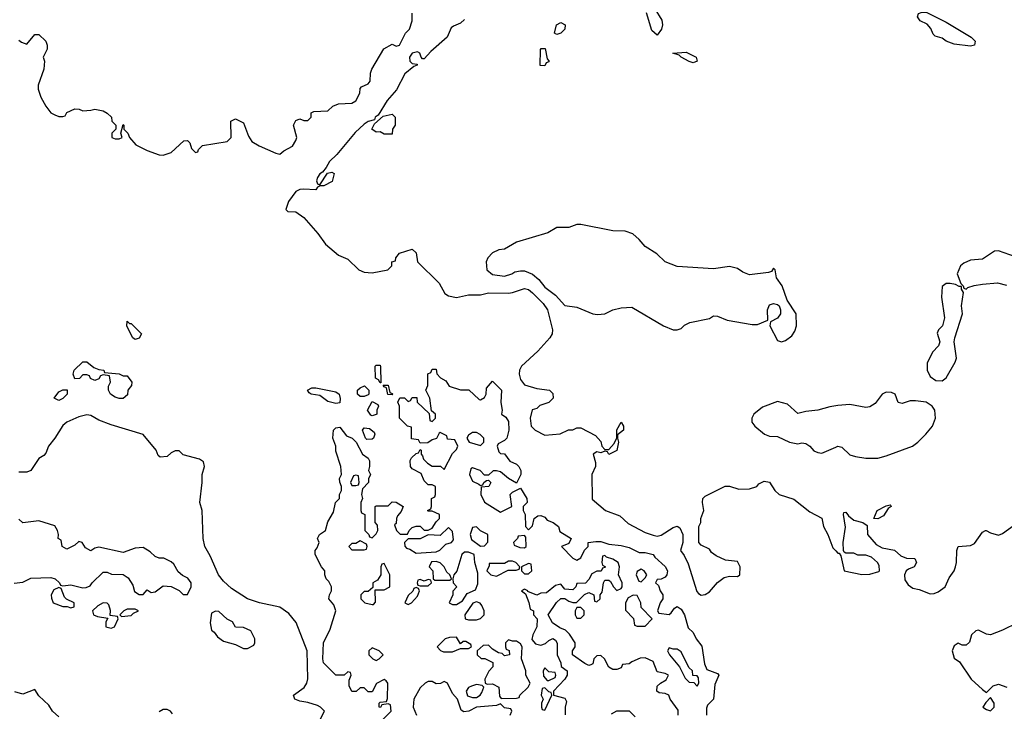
# Model space of a CAD drawing. Header units: inches. Extents: x 2710684 to 2828758, y 857022 to 965663.
# Tile 220 of 256: x 2735935 to 2740839, y 953629 to 957076. Entities that reach past the tile are written whole.
import ezdxf

# ---------------------------------------------------------------- set-up
doc = ezdxf.new("R2010")
doc.units = ezdxf.units.IN
doc.header["$MEASUREMENT"] = 0
doc.layers.add('C7935', color=7, linetype='Continuous')
doc.layers.add('C7945', color=7, linetype='Continuous')

msp = doc.modelspace()

# ---------------------------------------------------------------- linework, layer by layer
at = {"layer": 'C7935', "color": 4}
for points, elevation in [([(2735930, 956974), (2735943.6, 956963.6), (2735970, 956954), (2736010, 957002), (2736030, 957002), (2736064.7, 956970), (2736072, 956950), (2736072, 956930), (2736052, 956890), (2736058, 956870), (2736056, 956830), (2736027.3, 956750), (2736027.3, 956730), (2736040.7, 956690), (2736065.2, 956645.2), (2736090, 956612), (2736110, 956602), (2736130, 956594), (2736150, 956594), (2736162, 956598), (2736170, 956614), (2736210, 956631.3), (2736231.1, 956631.1), (2736250, 956622), (2736290, 956624.7), (2736310, 956631), (2736350, 956622), (2736371.1, 956611.1), (2736392, 956590), (2736394, 956570), (2736414, 956550), (2736414, 956530), (2736394, 956510), (2736394, 956490), (2736410, 956482), (2736430, 956482), (2736446, 956490), (2736438, 956510), (2736450, 956554), (2736454, 956550), (2736454, 956530), (2736474, 956510), (2736482, 956490), (2736513.2, 956453.2), (2736570, 956424), (2736630, 956402.8), (2736650, 956401), (2736690, 956414.8), (2736752, 956472), (2736770, 956474), (2736782, 956462), (2736790, 956434), (2736810, 956414), (2736822, 956418), (2736826, 956430), (2736846, 956450), (2736968, 956470), (2736988.7, 956490), (2736986, 956570), (2737010, 956582), (2737050, 956562), (2737075.3, 956495.3), (2737091.3, 956470), (2737128.2, 956448.2), (2737210, 956411), (2737230, 956406), (2737250, 956422), (2737294.6, 956445.4), (2737310, 956474), (2737315.3, 956490), (2737298, 956550), (2737310, 956574), (2737330, 956582), (2737350, 956574), (2737370, 956574), (2737386, 956590), (2737387.3, 956612.7), (2737400.4, 956619.6), (2737470, 956622), (2737494.6, 956645.4), (2737523.1, 956656.9), (2737590, 956661), (2737610, 956672), (2737628.7, 956710), (2737630, 956734), (2737638, 956742), (2737670, 956756), (2737681.2, 956770), (2737682, 956810), (2737688.7, 956830), (2737749.1, 956930.9), (2737790, 956954), (2737810, 956944.7), (2737826, 956950), (2737857.2, 957010), (2737876, 957030), (2737889.3, 957070), (2737889.2, 957109.2)], 8), ([(2739098.8, 957130), (2739133.7, 957073.7), (2739137, 957050), (2739131.5, 957028.5), (2739110, 956999.3), (2739083.3, 957023.3), (2739057.2, 957110)], 8), ([(2738150, 957076.9), (2738130, 957059.1), (2738095.3, 957044.7), (2738084.4, 957035.6), (2738064.6, 956990), (2737982.7, 956917.2), (2737950, 956882), (2737941.5, 956881.5), (2737934, 956890), (2737928.7, 956910), (2737916.2, 956916.2), (2737890, 956909.2), (2737876.3, 956890), (2737878.8, 956870), (2737890, 956858.8), (2737915.3, 956855.3), (2737914.8, 956850), (2737897.3, 956842.7), (2737853.9, 956806.1), (2737812.4, 956727.6), (2737765.9, 956674.1), (2737719.8, 956600.2), (2737706, 956590), (2737702, 956578), (2737670, 956568.7), (2737650, 956556), (2737605.9, 956514.1), (2737514.7, 956405.3), (2737478, 956370), (2737461, 956339), (2737443.5, 956316.5), (2737430, 956308), (2737418, 956290), (2737414, 956274), (2737418, 956258), (2737430, 956254), (2737468, 956312), (2737490, 956316), (2737502, 956310), (2737491, 956270), (2737450, 956249), (2737431.6, 956248.4), (2737418, 956242), (2737410, 956228), (2737348.1, 956231.9), (2737330, 956229.3), (2737310, 956219.3), (2737274.4, 956170), (2737260.7, 956130), (2737270, 956120.7), (2737310, 956118), (2737350.3, 956090.3), (2737420.4, 956010), (2737458.2, 955958.2), (2737522.9, 955902.9), (2737570, 955882), (2737624.9, 955830), (2737650, 955818.4), (2737690, 955814.9), (2737768, 955830), (2737788, 955850), (2737788, 955870), (2737806, 955874), (2737808, 955890), (2737827.2, 955912.8), (2737890, 955932), (2737910, 955914), (2737916, 955870), (2738023.8, 955763.8), (2738052, 955712), (2738070, 955700.4), (2738110, 955691.8), (2738170, 955704.6), (2738230, 955704.6), (2738270, 955714.6), (2738370, 955713.7), (2738390, 955715.8), (2738450, 955735.8), (2738470, 955732.2), (2738490, 955714.9), (2738542, 955662), (2738563.7, 955630), (2738588, 955530), (2738587.3, 955510), (2738576, 955490), (2738515.6, 955424.4), (2738434, 955350), (2738423.7, 955330), (2738422.4, 955310), (2738430, 955282.8), (2738450, 955256.3), (2738510, 955237.3), (2738574, 955230), (2738590, 955214), (2738592, 955190), (2738571, 955169), (2738526.4, 955153.6), (2738510, 955138), (2738487.5, 955132.5), (2738478, 955090), (2738482, 955050), (2738502, 955030), (2738550, 955006), (2738627.3, 955012.7), (2738668.4, 955031.6), (2738690, 955032), (2738710, 955042), (2738730, 955042), (2738803.6, 955003.6), (2738830, 954974), (2738834, 954950), (2738850, 954934), (2738870, 954934), (2738896.4, 954963.6), (2738908.4, 954991.6), (2738908.4, 955031.6), (2738931.1, 955071.1), (2738942, 955050), (2738942, 955030), (2738912.7, 955007.3), (2738912, 954990), (2738918, 954970), (2738910, 954928.7), (2738870, 954908.7), (2738862, 954922), (2738850, 954926), (2738830, 954918), (2738810, 954922), (2738792, 954910), (2738802.8, 954870), (2738802.8, 954850), (2738784, 954810), (2738786.8, 954686.8), (2738852, 954630), (2738924.1, 954604.1), (2738966, 954566), (2739050, 954520.7), (2739090, 954507.3), (2739110, 954502.8), (2739130, 954507.3), (2739190, 954544.7), (2739210, 954551.3), (2739223.6, 954543.6), (2739238, 954510), (2739238, 954470), (2739226, 954430), (2739244.9, 954404.9), (2739263.8, 954363.8), (2739306.9, 954226.9), (2739315.5, 954215.5), (2739330, 954207.3), (2739350, 954210.7), (2739370, 954224), (2739410, 954271), (2739443.7, 954296.3), (2739470, 954302.8), (2739510, 954301), (2739522, 954310), (2739524, 954350), (2739510, 954375.3), (2739450, 954382), (2739404.7, 954404.7), (2739381.2, 954421.2), (2739370, 954438), (2739330, 954458), (2739318, 954470), (2739318, 954550), (2739328, 954570), (2739328, 954590), (2739342, 954630), (2739335.3, 954670), (2739338, 954690), (2739350, 954702), (2739448.9, 954751.1), (2739471.1, 954751.1), (2739516.9, 954736.9), (2739570, 954738.8), (2739606, 954750), (2739616.4, 954763.6), (2739643.1, 954776.9), (2739670, 954772), (2739696, 954730), (2739718, 954710), (2739790, 954686.8), (2739870, 954622.8), (2739930, 954591.3), (2739938.7, 954550), (2739959.5, 954510), (2739984.4, 954444.4), (2740000, 954428.3)], 8), ([(2737746, 953590), (2737786, 953630), (2737782, 953662), (2737770, 953666), (2737738, 953662), (2737732.7, 953647.3), (2737726, 953650), (2737726, 953670), (2737730, 953674), (2737762, 953678), (2737767.3, 953692.7), (2737768, 953770), (2737760.4, 953780.4), (2737750, 953788), (2737711.6, 953768.4), (2737690, 953726), (2737670, 953726), (2737650, 953746), (2737630, 953746), (2737611.6, 953728.4), (2737590, 953728), (2737576.4, 953756.4), (2737576.4, 953783.6), (2737586, 953810), (2737582, 953822), (2737570, 953826), (2737551.6, 953808.4), (2737510, 953808.7), (2737449, 953870), (2737445.2, 953890), (2737449, 953970), (2737482, 954038), (2737509.2, 954130), (2737499.3, 954159.3), (2737475.3, 954190), (2737478, 954210), (2737488, 954230), (2737488, 954250), (2737475.3, 954275.3), (2737462, 954290), (2737455.3, 954310), (2737455.3, 954330), (2737439, 954350), (2737406, 954410), (2737406, 954430), (2737416.4, 954443.6), (2737426, 954470), (2737418, 954490), (2737428, 954510), (2737458, 954530), (2737470, 954574), (2737498, 954622), (2737508, 954670), (2737528, 954690), (2737528.7, 954710), (2737538, 954730), (2737538, 954750), (2737528.9, 954771.1), (2737528.7, 954790), (2737538, 954810), (2737535.3, 954850), (2737510, 954926), (2737509, 954950), (2737495.3, 954990), (2737498, 955030), (2737510, 955042), (2737530, 955044.7), (2737562, 955002), (2737590.5, 954990.5), (2737610.8, 954970.8), (2737642, 954910), (2737671.1, 954891.1), (2737676.9, 954876.9), (2737678, 954850), (2737672, 954830), (2737682, 954810), (2737672.7, 954787.3), (2737672, 954770), (2737642, 954738), (2737638, 954710), (2737642, 954690), (2737634, 954670), (2737634, 954630), (2737638, 954618), (2737654, 954610), (2737654, 954530), (2737674, 954510), (2737678, 954498), (2737690, 954494), (2737710, 954514), (2737718, 954530), (2737716.4, 954556.4), (2737706, 954570), (2737706, 954650), (2737710, 954654), (2737770, 954654), (2737790, 954674), (2737810, 954671.3), (2737844.7, 954650), (2737835.3, 954624.7), (2737816.9, 954603.1), (2737811.3, 954590), (2737810, 954566), (2737802, 954558), (2737811.1, 954531.1), (2737830, 954512), (2737867.3, 954512.7), (2737875.3, 954530), (2737890, 954544.7), (2737910, 954551.3), (2737930, 954551.3), (2737950, 954532), (2737970, 954532), (2737990, 954542), (2738010, 954574), (2738026, 954590), (2738026, 954610), (2737990, 954626), (2737970, 954626), (2737966, 954630), (2737982, 954638), (2737986, 954650), (2737986, 954690), (2738002, 954698), (2738006, 954710), (2738006, 954750), (2737990, 954758), (2737970, 954758), (2737950, 954778), (2737934.6, 954814.6), (2737890, 954838), (2737882, 954850), (2737880.4, 954879.6), (2737887.3, 954892.7), (2737910, 954914), (2737922, 954918), (2737930, 954934), (2737934, 954930), (2737934, 954910), (2737942, 954902), (2737946.4, 954886.4), (2737965.4, 954865.4), (2737990, 954851.3), (2738031.1, 954851.1), (2738050, 954834), (2738090, 954914), (2738110, 954934), (2738118, 954950), (2738102, 954982), (2738066, 954986), (2738062, 955002), (2738030, 955018), (2738024.7, 955015.3), (2738011.3, 954988.7), (2737990, 954982), (2737967.3, 954967.3), (2737930, 954966), (2737922, 954982), (2737887.3, 954987.3), (2737886, 955046), (2737866, 955050), (2737826, 955090), (2737826, 955150), (2737818, 955170), (2737828, 955192), (2737851.6, 955191.6), (2737870, 955174), (2737882, 955178), (2737890, 955194), (2737912.7, 955192.7), (2737914, 955170), (2737974, 955114), (2737978, 955078), (2737990, 955074), (2738006, 955090), (2738006, 955110), (2737986, 955126), (2737978, 955190), (2737958, 955230), (2737967.3, 955252.7), (2737968, 955312), (2737982, 955318), (2737990, 955334), (2738010, 955334), (2738012, 955312), (2738031.6, 955291.6), (2738056.9, 955276.9), (2738074, 955250), (2738130, 955232), (2738171.6, 955231.6), (2738223.6, 955183.6), (2738230, 955182), (2738250, 955194), (2738258, 955210), (2738260.4, 955239.6), (2738290, 955274), (2738334, 955230), (2738332, 955168), (2738338, 955130), (2738334, 955110), (2738356, 955096), (2738370, 955074), (2738370.7, 955030), (2738361, 954990), (2738350, 954979), (2738318, 954962), (2738314, 954950), (2738322, 954922), (2738330, 954914), (2738350, 954912), (2738376, 954876), (2738410, 954861), (2738421, 954850), (2738430.8, 954830), (2738431, 954810), (2738410, 954766), (2738370, 954788.7), (2738330, 954822), (2738310, 954828), (2738292.7, 954827.3), (2738270, 954806), (2738250, 954806), (2738229.1, 954829.1), (2738190, 954842), (2738182, 954838), (2738174.8, 954810), (2738190, 954776), (2738222, 954762), (2738230, 954754), (2738242, 954758), (2738246, 954770), (2738260.4, 954779.6), (2738270, 954782), (2738282, 954770), (2738271, 954749), (2738234, 954746), (2738231.3, 954710), (2738250, 954672), (2738330, 954622), (2738386, 954650), (2738378, 954710), (2738390, 954722), (2738430, 954742), (2738461, 954690), (2738462, 954670), (2738442, 954650), (2738442, 954630), (2738452, 954610), (2738454, 954550), (2738470, 954534), (2738490, 954554), (2738498, 954590), (2738516.4, 954603.6), (2738530, 954604.7), (2738550, 954596), (2738562.5, 954582.5), (2738592, 954570), (2738618, 954550), (2738624.7, 954524.7), (2738682, 954490), (2738670, 954466), (2738634, 954450), (2738690, 954392), (2738710, 954382), (2738730, 954394), (2738748.4, 954431.6), (2738766, 954450), (2738766, 954470), (2738804, 954476), (2738830, 954476), (2738870, 954462), (2738930, 954456), (2738970, 954446), (2739020.7, 954420.7), (2739050, 954420.7), (2739090.3, 954410.3), (2739098, 954398), (2739150, 954351), (2739161, 954330), (2739158, 954310), (2739150, 954298), (2739130, 954288), (2739110, 954286), (2739102, 954270), (2739116, 954256), (2739124.7, 954230), (2739138, 954210), (2739138, 954190), (2739124.7, 954170), (2739112, 954130), (2739118, 954118), (2739170, 954112), (2739180.4, 954119.6), (2739196.4, 954143.6), (2739210, 954152), (2739230, 954138), (2739246, 954110), (2739264.7, 954044.7), (2739290, 954022), (2739304.7, 953990), (2739333, 953953), (2739346.4, 953866.4), (2739358, 953838), (2739410, 953818), (2739418, 953810), (2739398, 953762), (2739390.7, 953690), (2739361, 953659), (2739356, 953644), (2739356, 953610)], 4), ([(2740000, 955152.3), (2739970, 955147.3), (2739910.4, 955129.6), (2739850, 955123.7), (2739810, 955113.2), (2739759.7, 955159.7), (2739710, 955172.7), (2739634.4, 955145.6), (2739591.3, 955110), (2739581, 955090), (2739581, 955070), (2739596, 955050), (2739644.7, 955010), (2739670, 955000.7), (2739710, 954999.1), (2739770, 954970.4), (2739810, 954963), (2739830, 954967.3), (2739850, 954964), (2739870, 954950.4), (2739890, 954928), (2739910, 954918.4), (2739930, 954916.4), (2740000, 954946)], 12), ([(2737424.9, 953575.1), (2737452.7, 953630), (2737434, 953650), (2737418, 953658), (2737370, 953672.7), (2737330, 953679), (2737306, 953690), (2737298, 953710), (2737351.9, 953748.1), (2737365.2, 953770), (2737369.5, 953790.5), (2737366.3, 953930), (2737312.2, 954072.2), (2737276, 954116), (2737230, 954147.6), (2737129.8, 954169.7), (2737069.7, 954189.7), (2736990, 954240.7), (2736950, 954277), (2736925.6, 954310), (2736884.1, 954404.1), (2736857, 954450), (2736849.3, 954490), (2736843.7, 954630), (2736832.3, 954670), (2736844.5, 954770), (2736844.5, 954810), (2736855.1, 954850), (2736850, 954873.2), (2736830, 954885.2), (2736750, 954908), (2736730, 954928), (2736710, 954928), (2736690, 954918), (2736670, 954899), (2736635.3, 954895.3), (2736624.7, 954904.7), (2736615.3, 954930), (2736549.4, 955009.4), (2736390, 955057.6), (2736330, 955079.6), (2736290, 955102.9), (2736270, 955107), (2736230, 955097), (2736170, 955069.6), (2736150, 955054.5), (2736110.5, 954990), (2736078.4, 954950), (2736064.7, 954915.3), (2736055.6, 954904.4), (2736030, 954889), (2735990.4, 954829.6), (2735970, 954821.2), (2735930, 954821.2)], 8), ([(2735907.3, 954267.3), (2735950, 954272), (2735990, 954292), (2736090, 954296), (2736112, 954290), (2736134, 954270), (2736138, 954258), (2736150, 954254), (2736190, 954258.8), (2736250, 954244.7), (2736265.4, 954245.4), (2736285.2, 954254.8), (2736295.3, 954270), (2736350, 954322), (2736370, 954322), (2736392.7, 954312.7), (2736450, 954311), (2736474.8, 954294.8), (2736498, 954258), (2736506.8, 954226.8), (2736530, 954211.3), (2736550, 954212), (2736570, 954234), (2736590, 954222), (2736610, 954224.7), (2736650, 954254), (2736690, 954252), (2736730, 954232), (2736750, 954212), (2736770, 954212), (2736788.7, 954250), (2736788.7, 954270), (2736772.7, 954292.7), (2736745.2, 954305.2), (2736724, 954324), (2736702, 954362), (2736690, 954374), (2736652.5, 954392.5), (2736630, 954393.2), (2736610, 954401.2), (2736584.1, 954424.1), (2736550, 954445.2), (2736510, 954442.7), (2736450, 954421.2), (2736330, 954448), (2736310, 954442), (2736290, 954428.7), (2736263.1, 954443.1), (2736246, 954470), (2736230, 954475.3), (2736210, 954458), (2736170, 954438), (2736146, 954450), (2736142, 954482), (2736126, 954490), (2736128.7, 954510), (2736124, 954530), (2736110, 954554), (2736030, 954579), (2735950, 954568), (2735930, 954586)], 12), ([(2739215.3, 953610), (2739214, 953634), (2739175.3, 953690), (2739168.7, 953708.7), (2739150, 953718), (2739120.4, 953720.4), (2739108.9, 953728.9), (2739110, 953754), (2739126, 953770), (2739154.6, 953785.4), (2739166, 953810), (2739150, 953818), (2739110, 953826), (2739090, 953878), (2739050, 953895.3), (2739025.4, 953894.6), (2738983.6, 953876.4), (2738970, 953866), (2738938, 953862), (2738930, 953846), (2738910, 953838), (2738890, 953838), (2738868.9, 953848.9), (2738848, 953890), (2738830, 953908), (2738810, 953906), (2738794, 953890), (2738790, 953866), (2738779.6, 953860.4), (2738770, 953858), (2738750, 953868), (2738688, 953910), (2738688, 953930), (2738702, 953950), (2738702, 953970), (2738673.6, 954013.6), (2738653.6, 954033.6), (2738625.2, 954045.2), (2738588, 954070), (2738568, 954110), (2738609, 954171), (2738630, 954191.3), (2738650, 954192), (2738670, 954178), (2738690, 954171.3), (2738708.4, 954171.6), (2738748.9, 954211.1), (2738770, 954222), (2738794, 954210), (2738798, 954178), (2738810, 954174), (2738826, 954190), (2738826, 954210), (2738836.4, 954223.6), (2738842, 954270), (2738850, 954282), (2738870, 954282), (2738876.9, 954276.9), (2738892, 954250), (2738910, 954232), (2738930, 954242), (2738935.3, 954250), (2738935.3, 954270), (2738918, 954310), (2738922, 954350), (2738915.3, 954370), (2738890, 954388), (2738858, 954398), (2738850, 954406), (2738838, 954402), (2738834, 954370), (2738838, 954358), (2738852, 954350), (2738850, 954346), (2738838, 954342), (2738832, 954328), (2738810, 954328), (2738785.4, 954314.6), (2738770, 954286), (2738752.7, 954267.3), (2738710, 954266), (2738704.7, 954250), (2738690, 954235.3), (2738650, 954238), (2738630, 954262), (2738603.6, 954256.4), (2738559.6, 954220.4), (2738530, 954218), (2738510, 954208), (2738466, 954226), (2738466, 954230), (2738450, 954238), (2738434, 954230), (2738454, 954214), (2738471.6, 954171.6), (2738478, 954138), (2738494, 954130), (2738494, 954110), (2738512, 954090), (2738511.3, 954050), (2738491, 954010), (2738486.4, 953986.4), (2738504.9, 953964.9), (2738530, 953958.8), (2738553.2, 953966.8), (2738570, 953982), (2738590, 953992), (2738603.6, 953983.6), (2738611.6, 953968.4), (2738612, 953910), (2738631.1, 953871.1), (2738632, 953852), (2738662, 953830), (2738662, 953810), (2738650.9, 953789.1), (2738594, 953730), (2738594, 953710), (2738650, 953694), (2738658, 953678), (2738651.3, 953650), (2738652, 953612)], 4), ([(2738378, 953610), (2738386, 953630), (2738382, 953642), (2738350, 953646), (2738330, 953666), (2738310, 953658), (2738210, 953649.2), (2738172, 953630), (2738146.6, 953626.6), (2738134.6, 953634.6), (2738115.3, 953690), (2738090, 953718), (2738066, 953770), (2738050, 953778), (2738031.6, 953768.4), (2738010, 953766), (2737990, 953778), (2737970, 953778), (2737954, 953770), (2737930, 953746), (2737898, 953690), (2737894, 953650), (2737911.3, 953610)], 4), ([(2736130, 953602), (2736098, 953630), (2736080.4, 953660.4), (2736030, 953706), (2736010, 953738), (2735950, 953714), (2735910, 953726)], 12), ([(2736696.4, 953616.4), (2736686, 953630), (2736670, 953638), (2736650, 953638), (2736630, 953626)], 12), ([(2738883.1, 953616.9), (2738910, 953632), (2738970, 953632), (2739001, 953601)], 4)]:
    msp.add_lwpolyline(points, dxfattribs=dict(at, elevation=elevation))
for points, elevation in [([(2738610, 957002), (2738598, 957010), (2738609.1, 957050.9), (2738630, 957062), (2738651.3, 957050), (2738650.9, 957029.1), (2738630, 957008.7)], 8), ([(2738550, 956846), (2738528, 956848), (2738528.4, 956928.4), (2738532.7, 956932.7), (2738552.7, 956932.7), (2738562, 956882), (2738571.1, 956871.1), (2738570, 956866), (2738558, 956862)], 8), ([(2739290, 956860.9), (2739270, 956867.3), (2739229, 956890), (2739220.2, 956900.2), (2739188, 956910), (2739254, 956914), (2739304.7, 956890), (2739310, 956869)], 8), ([(2737750, 956506), (2737730, 956518), (2737710, 956515.3), (2737689, 956531), (2737702, 956558), (2737744.7, 956595.3), (2737790, 956604.7), (2737804.7, 956590), (2737804.7, 956550), (2737792, 956530), (2737790, 956506)], 8), ([(2738730, 956056.2), (2738710, 956055.1), (2738670, 956041.2), (2738610, 956041.2), (2738565.5, 956014.5), (2738410, 955967.3), (2738350, 955932.7), (2738322, 955930), (2738290, 955914.5), (2738266.8, 955890), (2738258, 955870), (2738262, 955830), (2738290, 955806), (2738350, 955798), (2738386, 955810), (2738400.4, 955819.6), (2738430, 955824.7), (2738450, 955824.7), (2738490, 955807.3), (2738521.3, 955781.3), (2738550, 955744), (2738603.1, 955703.1), (2738650, 955651.3), (2738710, 955642.8), (2738790, 955610.7), (2738812.5, 955607.5), (2738850, 955610.7), (2738889.6, 955630.4), (2738930, 955640.7), (2738983.6, 955643.6), (2739142, 955550), (2739190, 955531.3), (2739210, 955531.3), (2739230, 955538), (2739246.3, 955553.7), (2739272.7, 955567.3), (2739370, 955586.8), (2739390, 955601), (2739410, 955598.8), (2739458.4, 955578.4), (2739583.7, 955556.3), (2739610, 955557.3), (2739662, 955578), (2739659, 955630), (2739670, 955654.8), (2739690, 955661), (2739710, 955656), (2739718, 955650), (2739724.7, 955630), (2739724.7, 955610), (2739710, 955588.7), (2739674, 955570), (2739672, 955550), (2739710, 955478), (2739730, 955471.3), (2739750, 955478), (2739780.2, 955499.8), (2739796.5, 955523.5), (2739804, 955550), (2739802, 955610), (2739758, 955678), (2739733.2, 955750), (2739704, 955790), (2739698, 955830), (2739690, 955838), (2739678.8, 955821.2), (2739664.5, 955815.5), (2739570, 955805.2), (2739537.2, 955817.2), (2739510, 955836), (2739470, 955846.6), (2739390, 955835.3), (2739210, 955846), (2739150, 955869), (2739109.2, 955910), (2739050, 955946.6), (2739021.1, 955981.1), (2738988.4, 956008.4), (2738950, 956022.4), (2738890, 956024.7)], 12), ([(2736482, 955562), (2736490, 955562), (2736542, 955510), (2736530, 955489), (2736510, 955482), (2736498, 955490), (2736469, 955549), (2736470, 955574)], 4), ([(2736450, 955302), (2736470, 955302), (2736494, 955270), (2736492.7, 955252.7), (2736474, 955230), (2736472.7, 955207.3), (2736450, 955188.7), (2736430, 955188.7), (2736410, 955195.3), (2736388, 955210), (2736378, 955230), (2736378, 955250), (2736388, 955270), (2736382, 955302), (2736350, 955306), (2736338, 955302), (2736330, 955286), (2736310, 955278), (2736287.3, 955287.3), (2736282, 955302), (2736270, 955306), (2736250, 955306), (2736232.7, 955287.3), (2736210, 955286), (2736202, 955310), (2736206, 955330), (2736250, 955371.3), (2736270, 955371.3), (2736303.6, 955343.6), (2736330, 955332), (2736354, 955330), (2736358, 955318), (2736430, 955312)], 4), ([(2737730, 955266), (2737722, 955282), (2737708, 955290), (2737706, 955350), (2737710, 955354), (2737730, 955354), (2737732.7, 955347.3), (2737734, 955266)], 4), ([(2736130, 955178), (2736106, 955190), (2736130, 955222), (2736150, 955231.3), (2736172, 955232), (2736172, 955210), (2736150, 955189)], 4), ([(2737510, 955164), (2737470, 955174), (2737430, 955204), (2737386, 955210), (2737376.4, 955216.4), (2737369.2, 955230), (2737390, 955241), (2737410, 955241), (2737510, 955220.7), (2737526, 955210), (2737531.3, 955188.7), (2737530, 955166)], 4), ([(2737630, 955198), (2737618, 955210), (2737618, 955230), (2737630, 955242), (2737651.6, 955251.6), (2737674, 955230), (2737674, 955210), (2737670, 955206), (2737650, 955198)], 4), ([(2737790, 955206), (2737768.9, 955208.9), (2737762, 955242), (2737750, 955246), (2737746, 955254), (2737770, 955254), (2737778, 955218), (2737790, 955214), (2737794, 955210)], 4), ([(2737690, 955102), (2737684.7, 955104.7), (2737668, 955130), (2737690, 955174), (2737718, 955158), (2737722, 955150), (2737714, 955130), (2737714, 955110), (2737710, 955108)], 4), ([(2737664.7, 954984.7), (2737658, 954990), (2737642, 955030), (2737650, 955042), (2737678, 955038), (2737699.8, 955019.8), (2737704.7, 955010), (2737698, 954990), (2737690, 954985.2)], 4), ([(2738210, 955018), (2738190, 955018), (2738170, 955006), (2738162, 954990), (2738174, 954970), (2738230, 954954), (2738246, 954970), (2738246, 954990), (2738228.4, 955008.4)], 4), ([(2737610, 954806), (2737598, 954802), (2737582, 954770), (2737590, 954754), (2737610, 954754), (2737622, 954758), (2737626, 954770), (2737622, 954802)], 4), ([(2738070, 954546), (2738030, 954506), (2737970, 954508.7), (2737930, 954488.7), (2737870, 954488), (2737852, 954470), (2737852.7, 954452.7), (2737862, 954442), (2737878, 954438), (2737910, 954418), (2738010, 954424.7), (2738028.4, 954431.6), (2738058, 954462), (2738086, 954470), (2738096.4, 954483.6), (2738090, 954526)], 4), ([(2738210, 954548), (2738190, 954546), (2738178, 954510), (2738186, 954486), (2738230, 954452), (2738250, 954454), (2738267.3, 954472.7), (2738266, 954510), (2738230, 954528)], 4), ([(2738450, 954506), (2738418, 954502), (2738414, 954490), (2738394, 954470), (2738398, 954458), (2738425.4, 954445.4), (2738450, 954444.7), (2738458, 954450), (2738456.4, 954496.4)], 4), ([(2737630, 954478), (2737610, 954466), (2737590, 954466), (2737574, 954450), (2737590, 954434), (2737650, 954434), (2737662, 954438), (2737666, 954450), (2737662, 954462)], 4), ([(2738170, 954422), (2738150, 954422), (2738138, 954410), (2738112.5, 954327.5), (2738098, 954310), (2738092, 954290), (2738094, 954270), (2738112, 954250), (2738092.7, 954227.3), (2738092, 954210), (2738074, 954170), (2738090, 954162), (2738110, 954162), (2738140.4, 954179.6), (2738164, 954216), (2738205.6, 954234.4), (2738216.2, 954263.8), (2738217.2, 954317.2), (2738202, 954370), (2738198, 954410)], 4), ([(2737750, 954366), (2737738, 954362), (2737734, 954350), (2737734, 954310), (2737716.9, 954283.1), (2737694, 954270), (2737694, 954246), (2737670, 954226), (2737650, 954226), (2737634, 954210), (2737634, 954190), (2737654, 954170), (2737690, 954162), (2737698, 954162), (2737707.3, 954172.7), (2737706, 954234), (2737750, 954234), (2737778, 954250), (2737778, 954310)], 4), ([(2738010, 954375.3), (2737986, 954374), (2737974, 954350), (2737992, 954330), (2737994, 954290), (2738002, 954282), (2738070, 954282), (2738078, 954282), (2738086, 954290), (2738078, 954310), (2738062.7, 954322.7), (2738048.7, 954350), (2738030, 954368.7)], 4), ([(2738390, 954378), (2738370, 954378), (2738350, 954366), (2738274, 954366), (2738274, 954354), (2738262, 954330), (2738282, 954310), (2738310, 954302), (2738368, 954332), (2738407.3, 954332.7), (2738422, 954338), (2738426, 954350), (2738406, 954370)], 4), ([(2738470, 954366), (2738434, 954350), (2738434, 954330), (2738450, 954314), (2738470, 954314), (2738486, 954330), (2738482, 954362)], 4), ([(2739030, 954338), (2739010, 954326), (2739004.7, 954310), (2739018, 954278), (2739030, 954274), (2739050, 954294), (2739058, 954310), (2739046, 954330)], 4), ([(2737970, 954286), (2737950, 954278), (2737930, 954286), (2737918, 954282), (2737914, 954270), (2737918, 954258), (2737930, 954254), (2737970, 954254), (2737986, 954270), (2737982, 954282)], 4), ([(2736130, 954246), (2736105.4, 954234.6), (2736092, 954210), (2736092.7, 954192.7), (2736102, 954170), (2736150, 954152), (2736172, 954152), (2736190, 954144.7), (2736206, 954150), (2736206, 954170), (2736168.4, 954188.4), (2736158, 954198), (2736142, 954242)], 12), ([(2737910, 954246), (2737898, 954242), (2737892.7, 954227.3), (2737870, 954206), (2737854, 954170), (2737870, 954162), (2737886, 954170), (2737916.4, 954203.6), (2737926, 954230), (2737922, 954242)], 4), ([(2738990, 954208), (2738965.4, 954194.6), (2738952, 954170), (2738952.7, 954132.7), (2738991.6, 954091.6), (2738998, 954058), (2739010, 954054), (2739050, 954054), (2739086, 954090), (2739030, 954146), (2739028, 954170), (2739010, 954206)], 4), ([(2736350, 954169), (2736324.9, 954155.1), (2736298, 954130), (2736302, 954110), (2736322, 954102), (2736374, 954094), (2736364.7, 954075.3), (2736364.7, 954050), (2736390, 954044), (2736408, 954050), (2736426, 954090), (2736422, 954102), (2736386, 954106), (2736388, 954132), (2736379.3, 954159.3), (2736370, 954168.7)], 12), ([(2738210, 954175.3), (2738191.6, 954168.4), (2738152, 954110), (2738154, 954090), (2738170, 954084.7), (2738210, 954084.7), (2738230, 954092), (2738248, 954110), (2738248, 954130), (2738236.4, 954156.4), (2738228.4, 954168.4)], 4), ([(2736510, 954138), (2736470, 954138), (2736454, 954130), (2736434, 954110), (2736442, 954102), (2736490, 954106), (2736502, 954118), (2736526, 954130)], 12), ([(2736910, 954128), (2736890, 954118), (2736884, 954070), (2736890, 954034), (2736903.6, 954023.6), (2736919.6, 953999.6), (2736950, 953978), (2737010, 953962), (2737050, 953942), (2737070, 953942), (2737102, 953958), (2737106, 953970), (2737106, 953990), (2737086, 954030), (2737050, 954046), (2737010, 954048), (2736994.6, 954074.6), (2736968.9, 954088.9), (2736927.3, 954127.3)], 12), ([(2738730, 954146), (2738710, 954146), (2738702, 954130), (2738702, 954110), (2738710, 954094), (2738730, 954094), (2738746, 954110), (2738746, 954130)], 4), ([(2738110, 953998), (2738076.4, 953996.4), (2738054, 953990), (2738014, 953950), (2738031.6, 953931.6), (2738045.4, 953925.4), (2738090, 953924.7), (2738130, 953942), (2738170, 953942), (2738186, 953950), (2738182, 953962), (2738156.4, 953976.4), (2738143.6, 953976.4), (2738130, 953966)], 4), ([(2738370, 953986), (2738354, 953970), (2738354, 953950), (2738358, 953938), (2738372.7, 953932.7), (2738374, 953910), (2738350, 953906), (2738338, 953918), (2738320.4, 953920.4), (2738290, 953938), (2738270, 953958), (2738243.6, 953956.4), (2738214, 953930), (2738214, 953910), (2738232.7, 953892.7), (2738251.6, 953891.6), (2738292, 953872), (2738292, 953850), (2738271.1, 953828.9), (2738252, 953790), (2738254, 953770), (2738263.6, 953763.6), (2738290, 953766), (2738322, 953750), (2738324.7, 953704.7), (2738332.7, 953692.7), (2738410, 953694), (2738422, 953698), (2738426, 953710), (2738468, 953750), (2738478, 953770), (2738455.3, 953810), (2738455.3, 953830), (2738434, 953890), (2738438, 953950), (2738430, 953966), (2738410, 953978), (2738390, 953978)], 4), ([(2737690, 953946), (2737674, 953930), (2737674, 953910), (2737694, 953890), (2737710, 953882), (2737726, 953890), (2737746, 953910), (2737726, 953930)], 4), ([(2739170, 953946), (2739162, 953930), (2739172, 953910), (2739222, 953850), (2739250, 953794), (2739270, 953774), (2739292.7, 953772.7), (2739310, 953754), (2739318, 953770), (2739316.4, 953796.4), (2739310, 953806), (2739287.3, 953807.3), (2739286, 953830), (2739268, 953848), (2739230, 953926), (2739210, 953938), (2739190, 953938)], 4), ([(2738550, 953846), (2738542, 953830), (2738543.6, 953803.6), (2738562, 953782), (2738570, 953782), (2738602, 953798), (2738606, 953810), (2738602, 953822), (2738570, 953826)], 4), ([(2738210, 953762), (2738185.4, 953754.6), (2738170, 953748), (2738158, 953730), (2738166, 953706), (2738190, 953698), (2738210, 953698), (2738228, 953710), (2738236.5, 953723.5), (2738246, 953750), (2738238, 953758)], 4), ([(2738550, 953746), (2738538, 953742), (2738532, 953710), (2738542, 953690), (2738534, 953670), (2738534, 953650), (2738538, 953638), (2738550, 953634), (2738586, 953710), (2738582, 953722), (2738570, 953726)], 4)]:
    msp.add_lwpolyline(points, close=True, dxfattribs=dict(at, elevation=elevation))
at = {"layer": 'C7945', "color": 4}
for points, elevation in [([(2740670, 956945.1), (2740590, 956954.5), (2740550, 956969.4), (2740530, 956983.7), (2740495.1, 956995.1), (2740484.8, 957004.8), (2740473.1, 957033.1), (2740454.9, 957054.9), (2740419.3, 957070), (2740406, 957090), (2740412.5, 957107.5), (2740430, 957114.4), (2740450, 957114), (2740550, 957063.8), (2740673.4, 956990), (2740694, 956970), (2740690, 956949.6)], 8), ([(2740570, 955762), (2740550, 955762), (2740530, 955746), (2740526.4, 955693.6), (2740542, 955590), (2740531.3, 955550), (2740512, 955530), (2740505.4, 955514.6), (2740518, 955470), (2740511.3, 955450), (2740481.4, 955418.6), (2740455.3, 955364.7), (2740454.8, 955330), (2740470, 955298), (2740498, 955278), (2740530, 955276), (2740550, 955291), (2740595.1, 955370), (2740600.9, 955390), (2740589, 955470), (2740592, 955490), (2740631.6, 955610), (2740626, 955650), (2740636.4, 955716.4), (2740626, 955734), (2740626, 955746), (2740614, 955746), (2740596.4, 955756.4)], 12), ([(2740210, 954589), (2740188.7, 954590), (2740205.2, 954630), (2740250, 954654), (2740270, 954658), (2740274.4, 954654.4), (2740276, 954650), (2740260.7, 954639.3), (2740236.7, 954603.3)], 8), ([(2740770, 953698), (2740746.4, 953673.6), (2740732, 953650), (2740750, 953638), (2740770, 953632), (2740788, 953650), (2740788, 953670)], 8)]:
    msp.add_lwpolyline(points, close=True, dxfattribs=dict(at, elevation=elevation))
for points, elevation in [([(2740894.8, 955894.8), (2740810, 955925.1), (2740790, 955922), (2740730, 955882.7), (2740670, 955877.2), (2740636.8, 955863.2), (2740621, 955850), (2740604.7, 955810), (2740622, 955762), (2740634, 955750), (2740638, 955738), (2740650, 955734), (2740658, 955742), (2740689.3, 955750.7), (2740730, 955758.8), (2740804.9, 955764.9), (2740850, 955754)], 12), ([(2740000, 954946), (2740010.4, 954950.4), (2740030, 954946), (2740070, 954906.8), (2740098.5, 954898.5), (2740150, 954890.7), (2740209.3, 954890.7), (2740250, 954902.8), (2740382, 954950), (2740409, 954970), (2740449, 955010), (2740481.2, 955050), (2740497.2, 955090), (2740493.2, 955130), (2740479, 955150), (2740450, 955169.2), (2740396.6, 955176.6), (2740370, 955176), (2740330, 955164), (2740310, 955168), (2740295.3, 955210), (2740278, 955218), (2740250, 955219.5), (2740230, 955209.3), (2740196.4, 955163.6), (2740170, 955146.6), (2740150, 955143.7), (2740070, 955158), (2740010, 955154), (2740000, 955152.3)], 12), ([(2740000, 954428.3), (2740010, 954418), (2740016.9, 954416.9), (2740024.7, 954404.7), (2740042, 954330), (2740130, 954311.3), (2740170, 954312), (2740214, 954326), (2740218, 954330), (2740215.3, 954355.3), (2740208, 954370), (2740178, 954398), (2740150, 954408), (2740110, 954408), (2740090, 954418), (2740050, 954418), (2740042, 954422), (2740038, 954430), (2740037.2, 954470), (2740047.7, 954547.7), (2740038, 954610), (2740040.4, 954619.6), (2740050, 954622), (2740063.5, 954603.5), (2740090, 954581), (2740134, 954570), (2740156, 954556), (2740158, 954510), (2740200.7, 954460.7), (2740230, 954444.7), (2740291.6, 954431.6), (2740323.6, 954403.6), (2740352.7, 954392.7), (2740394, 954390), (2740402, 954370), (2740390, 954348.7), (2740362, 954338), (2740351.1, 954328.9), (2740342, 954310), (2740343.6, 954283.6), (2740359.6, 954259.6), (2740382.8, 954242.8), (2740415.9, 954235.9), (2740470, 954214.8), (2740490, 954216), (2740510, 954224), (2740544, 954250), (2740565.1, 954294.9), (2740589.2, 954330), (2740596, 954350), (2740601.2, 954370), (2740602, 954430), (2740608.7, 954451.3), (2740670, 954456), (2740690, 954466), (2740730, 954522), (2740746, 954530), (2740748.9, 954531.1), (2740770, 954518), (2740810, 954506.8), (2740830, 954514.8), (2740890, 954558.8)], 8), ([(2740904.7, 954070), (2740830, 954033), (2740770, 954009.6), (2740750, 954013.3), (2740710, 954033.3), (2740698, 954030), (2740675.5, 954010), (2740666, 953974), (2740650, 953958), (2740630, 953958), (2740610, 953968), (2740590, 953955.3), (2740578.8, 953930), (2740590, 953894), (2740616, 953876), (2740674.8, 953790), (2740730, 953738), (2740750, 953722), (2740783.3, 953756.7), (2740810, 953764.9), (2740851.3, 953750)], 8)]:
    msp.add_lwpolyline(points, dxfattribs=dict(at, elevation=elevation))

doc.saveas('drawing.dxf')
